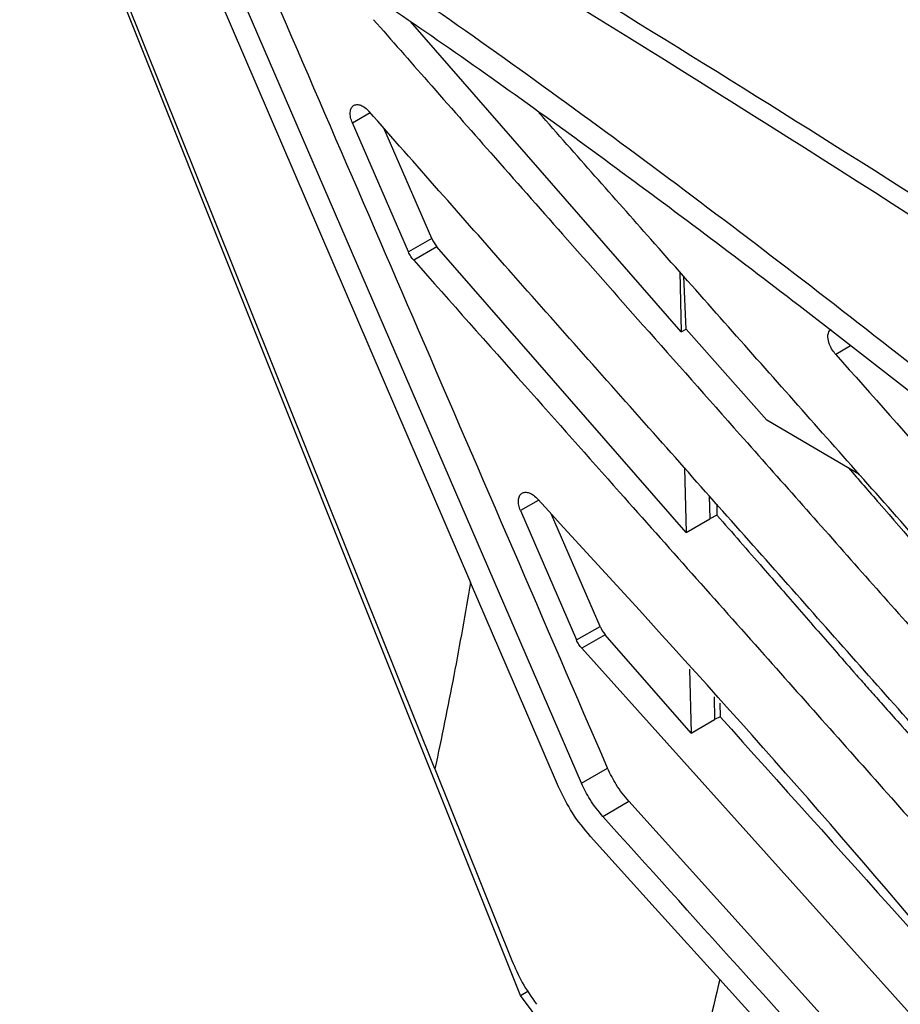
# Model space of a CAD drawing. Extents: x 106 to 315, y 19 to 260.
# Tile 80 of 132: x 129 to 136, y 224 to 232. Entities that reach past the tile are written whole.
import ezdxf

# ---------------------------------------------------------------- set-up
doc = ezdxf.new("R2010")
doc.units = 0
doc.layers.get('0').update_dxf_attribs({"linetype": 'CONTINUOUS'})

msp = doc.modelspace()

# ---------------------------------------------------------------- linework, layer by layer
at = {"color": 7, "linetype": 'CONTINUOUS'}
for p, q in [((132.7416, 224.4249), (128.9941, 233.8042)), ((132.0806, 226.1778), (129.0097, 233.8287)), ((129.7972, 233.5674), (132.3564, 227.6201)), ((133.2144, 226.0662), (130.3872, 232.6115)), ((133.9864, 229.5595), (131.8918, 231.9605)), ((131.8754, 230.1776), (131.4412, 231.178)), ((132.0557, 230.2817), (131.6852, 231.1357)), ((132.0557, 230.2817), (131.8754, 230.1776)), ((132.0963, 230.2173), (131.9163, 230.1134)), ((134.0247, 228.0068), (132.0963, 230.2173)), ((133.9749, 230.0235), (133.9864, 229.5595)), ((134.0234, 229.581), (134.0065, 229.9878)), ((133.9864, 229.5595), (134.0235, 229.581)), ((134.6477, 228.8766), (134.0235, 229.581)), ((135.3616, 228.4593), (134.6477, 228.8766)), ((134.0124, 228.5055), (134.0247, 228.0068)), ((134.202, 228.2918), (134.2065, 228.112)), ((134.2612, 228.2251), (134.2625, 228.1411)), ((132.7424, 228.1762), (133.1755, 227.1752)), ((133.3578, 227.2804), (132.982, 228.1466)), ((134.2625, 228.1411), (134.2065, 228.112)), ((134.0247, 228.0068), (134.2065, 228.112)), ((133.1755, 227.1752), (133.3578, 227.2804)), ((133.3984, 227.216), (133.2165, 227.111)), ((134.0631, 226.4541), (133.3984, 227.216)), ((133.2165, 227.111), (144.2221, 214.8613)), ((134.0509, 226.9487), (134.0631, 226.4541)), ((134.2405, 226.7362), (134.2449, 226.5593)), ((134.2856, 226.6856), (134.2872, 226.5807)), ((134.0631, 226.4541), (134.2449, 226.5593)), ((134.2872, 226.5813), (134.2449, 226.5593)), ((132.0806, 226.1778), (132.6761, 224.6942)), ((133.2144, 226.0662), (133.4166, 226.1829)), ((133.3788, 225.8099), (133.581, 225.9266)), ((144.3182, 214.0279), (133.581, 225.9266)), ((132.7416, 224.4249), (132.7999, 224.4586)), ((140.1792, 214.4844), (132.7416, 224.4249))]:
    msp.add_line(p, q, dxfattribs=at)
at = {"color": 8, "linetype": 'CONTINUOUS'}
for p, q in [((131.4412, 231.1779), (131.5782, 231.257)), ((135.2967, 229.4513), (135.1814, 229.3847)), ((132.8782, 228.2545), (132.7425, 228.1762))]:
    msp.add_line(p, q, dxfattribs=at)
at = {"color": 7, "linetype": 'CONTINUOUS', "flags": 128}
for points in [[(133.037, 226.039), (132.6968, 226.8296), (132.3566, 227.6202)], [(134.2841, 224.5473), (133.7839, 225.1008), (133.2835, 225.6544)], [(141.0102, 217.1051), (137.6472, 220.8262), (134.2841, 224.5473)]]:
    msp.add_lwpolyline(points, dxfattribs=at)
at = {"color": 7, "linetype": 'CONTINUOUS'}
for centre in [(132.1401, 230.2928), (133.4422, 227.2916)]:
    msp.add_ellipse(centre, major_axis=(-0.0744, 0.122), ratio=0.561362, start_param=1.327264, end_param=1.866594, dxfattribs=at)
for points, knots in [([(147.4441, 229.7249), (147.3232, 229.8311), (147.034, 230.0855), (146.5285, 230.5272), (145.88, 231.09), (145.1083, 231.7536), (144.3229, 232.4213), (143.4662, 233.1416), (142.5974, 233.8629), (141.6777, 234.6149), (140.8164, 235.3089), (139.9516, 235.9955), (139.0055, 236.7344), (137.9871, 237.5145), (137.0067, 238.2484), (136.2004, 238.8404), (135.7431, 239.1696), (135.5551, 239.305)], [0, 0, 0, 0, 0.0306841, 0.0734604, 0.12833, 0.1952937, 0.2692371, 0.3274549, 0.4123406, 0.489159, 0.5599945, 0.6298361, 0.7072439, 0.7982221, 0.8857952, 0.953054, 1, 1, 1, 1]), ([(132.6966, 237.4784), (133.8698, 236.6891), (136.2163, 235.1105), (139.7076, 232.5444), (142.0252, 230.7128), (143.1839, 229.797)], [0, 0, 0, 0, 0.333347, 0.66668, 1, 1, 1, 1]), ([(143.0741, 229.7336), (142.0863, 230.5165), (141.0014, 231.3762), (139.8164, 232.2776), (139.5244, 232.4986), (139.2324, 232.7186), (138.9402, 232.9374), (138.6479, 233.1552), (138.3555, 233.3718), (138.063, 233.5874), (137.7538, 233.8139), (137.3593, 234.1014), (136.9019, 234.4319), (136.3673, 234.8142), (135.7938, 235.2202), (135.0771, 235.7211), (134.3066, 236.2511), (133.572, 236.7475), (133.0146, 237.1192), (132.702, 237.3251), (132.5754, 237.4085)], [0, 0, 0, 0, 0.283898, 0.311783, 0.339668, 0.367553, 0.395439, 0.423325, 0.451211, 0.479097, 0.506984, 0.539579, 0.591846, 0.637619, 0.692135, 0.755394, 0.841796, 0.911364, 0.964099, 1, 1, 1, 1]), ([(142.0863, 226.4731), (140.9862, 227.2142), (138.7713, 228.7063), (135.4907, 230.8131), (132.2185, 232.8425), (130.0713, 234.0995), (128.9883, 234.7334)], [0, 0, 0, 0, 0.248079, 0.499482, 0.747578, 1, 1, 1, 1]), ([(141.9058, 226.3687), (140.4433, 227.3606), (137.5122, 229.3485), (133.1664, 232.1259), (130.302, 233.8165), (128.8671, 234.6634)], [0, 0, 0, 0, 0.332, 0.665353, 1, 1, 1, 1]), ([(141.3478, 224.6694), (140.6924, 225.2314), (139.4054, 226.3351), (137.49, 227.9295), (135.5779, 229.4671), (133.6534, 230.9351), (131.7175, 232.3279), (130.4358, 233.1552), (129.7972, 233.5674)], [0, 0, 0, 0, 0.170988, 0.335773, 0.499083, 0.66823, 0.834706, 1, 1, 1, 1]), ([(130.5603, 232.8555), (131.0433, 232.5352), (132.0186, 231.8886), (133.4798, 230.8389), (134.9515, 229.7311), (136.4375, 228.5617), (137.9714, 227.3113), (139.5986, 225.9478), (140.7187, 224.9853), (141.3055, 224.481)], [0, 0, 0, 0, 0.1341036, 0.2707525, 0.4059995, 0.5437758, 0.685572, 0.8352465, 1, 1, 1, 1]), ([(133.4166, 226.1829), (132.9292, 227.3127), (131.9878, 229.495), (131.0444, 231.6762), (130.5893, 232.7282)], [0, 0, 0, 0, 0.517665, 1, 1, 1, 1]), ([(131.6054, 231.9752), (131.7454, 231.8157), (132.0475, 231.4716), (132.5352, 230.9184), (133.0902, 230.2901), (133.7328, 229.5639), (134.4959, 228.7029), (135.3532, 227.7357), (136.1992, 226.7809), (136.9167, 225.9709), (137.6279, 225.1674), (138.5236, 224.1543), (139.6086, 222.9261), (140.7011, 221.6923), (141.7272, 220.5417), (142.8056, 219.341), (143.5822, 218.4807), (144.0012, 218.0165)], [0, 0, 0, 0, 0.034135, 0.073664, 0.118589, 0.168907, 0.229556, 0.303499, 0.376634, 0.434607, 0.477419, 0.549122, 0.652002, 0.740899, 0.814016, 0.899652, 1, 1, 1, 1]), ([(131.4412, 231.178), (131.4359, 231.1918), (131.4251, 231.22), (131.4234, 231.259), (131.431, 231.291), (131.4484, 231.3127), (131.4746, 231.3204), (131.5058, 231.3148), (131.5396, 231.2975), (131.5604, 231.2761), (131.5708, 231.2654)], [0, 0, 0, 0, 0.122479, 0.250428, 0.375738, 0.50011, 0.624476, 0.749799, 0.874798, 1, 1, 1, 1]), ([(144.1712, 217.1004), (143.8793, 217.4234), (143.3319, 218.0291), (142.5077, 218.9428), (141.6846, 219.8583), (140.8248, 220.8204), (139.9138, 221.8454), (138.8529, 223.0435), (137.846, 224.1814), (136.8342, 225.3243), (135.9123, 226.3644), (134.8715, 227.5374), (133.7792, 228.7683), (132.6751, 230.0123), (131.9314, 230.8562), (131.5708, 231.2654)], [0, 0, 0, 0, 0.068783, 0.129018, 0.194483, 0.263412, 0.333119, 0.411499, 0.516746, 0.573659, 0.653141, 0.736755, 0.821854, 0.913621, 1, 1, 1, 1]), ([(144.038, 218.7037), (143.7516, 219.0209), (143.2149, 219.6151), (142.3929, 220.5283), (141.5738, 221.4439), (140.6575, 222.4753), (139.6858, 223.5737), (138.7214, 224.6645), (137.7866, 225.7222), (136.8279, 226.8051), (135.8055, 227.9587), (134.7647, 229.1327), (133.7986, 230.2216), (133.1737, 230.9288), (132.8851, 231.2555)], [0, 0, 0, 0, 0.0762452, 0.1428529, 0.2192808, 0.2956059, 0.3893587, 0.4814, 0.5558504, 0.6416892, 0.7398878, 0.8312999, 0.9220733, 1, 1, 1, 1]), ([(131.9163, 230.1134), (131.9082, 230.1233), (131.8921, 230.143), (131.881, 230.1661), (131.8754, 230.1776)], [0, 0, 0, 0, 0.499994, 1, 1, 1, 1]), ([(131.9163, 230.1134), (132.2028, 229.79), (132.7332, 229.1915), (133.6373, 228.1743), (134.594, 227.099), (135.6386, 225.9242), (136.6701, 224.763), (137.8517, 223.4318), (139.0289, 222.1048), (140.1822, 220.8072), (141.1076, 219.7714), (141.8989, 218.8901), (142.5939, 218.119), (143.3135, 217.3216), (143.8393, 216.7399), (144.1249, 216.4238)], [0, 0, 0, 0, 0.070704, 0.130864, 0.222643, 0.306157, 0.388033, 0.47675, 0.597392, 0.678304, 0.760768, 0.824516, 0.871903, 0.930398, 1, 1, 1, 1]), ([(135.1816, 229.3849), (135.1729, 229.3957), (135.1537, 229.4194), (135.1356, 229.4561), (135.1253, 229.4884), (135.1201, 229.5194), (135.1222, 229.5472), (135.132, 229.5666), (135.1394, 229.5771), (135.1459, 229.5786), (135.1472, 229.5789)], [0, 0, 0, 0, 0.156354, 0.344103, 0.450209, 0.564246, 0.754573, 0.86685, 0.974059, 1, 1, 1, 1]), ([(135.1816, 229.3849), (135.4612, 229.07), (136.0157, 228.4455), (136.8399, 227.5166), (137.6496, 226.6036), (138.4448, 225.7065), (139.3031, 224.7374), (140.1081, 223.8279), (140.8238, 223.0205), (141.335, 222.4445), (141.7847, 221.9389), (142.2308, 221.4397), (142.7296, 220.8835), (143.2738, 220.2785), (143.652, 219.8594), (143.8483, 219.6418)], [0, 0, 0, 0, 0.096901, 0.192156, 0.285764, 0.377726, 0.468042, 0.583691, 0.657281, 0.716351, 0.760899, 0.812957, 0.870305, 0.932652, 1, 1, 1, 1]), ([(135.2801, 228.507), (135.3595, 228.4158), (135.6414, 228.0925), (136.1328, 227.5253), (136.855, 226.7091), (137.6301, 225.8336), (138.4137, 224.9491), (139.1545, 224.114), (139.7927, 223.3957), (140.346, 222.7737), (140.7577, 222.3116), (141.119, 221.907), (141.4802, 221.5034), (141.8423, 221.1011), (142.2443, 220.6551), (142.6674, 220.1862), (143.0744, 219.7357), (143.4797, 219.2871), (143.7907, 218.9427), (143.9978, 218.7134), (144.0623, 218.642)], [0, 0, 0, 0, 0.02751, 0.097616, 0.17086, 0.275181, 0.363337, 0.439369, 0.528814, 0.58162, 0.62847, 0.669365, 0.704803, 0.751432, 0.792185, 0.841026, 0.894725, 0.929905, 0.978171, 1, 1, 1, 1]), ([(132.7424, 228.1762), (132.7371, 228.19), (132.7263, 228.2182), (132.7251, 228.2575), (132.7332, 228.2898), (132.7512, 228.3119), (132.7781, 228.32), (132.8099, 228.3147), (132.8443, 228.2976), (132.8652, 228.2764), (132.8757, 228.2657)], [0, 0, 0, 0, 0.122474, 0.250418, 0.375739, 0.500107, 0.624468, 0.749786, 0.874784, 1, 1, 1, 1]), ([(144.2769, 215.5281), (143.2189, 216.6981), (141.708, 218.3689), (140.0246, 220.2486), (139.2898, 221.072), (138.9487, 221.4544), (138.7605, 221.6655), (138.662, 221.7761), (138.6116, 221.8326), (138.5861, 221.8612), (138.5733, 221.8755), (138.5669, 221.8827), (138.5637, 221.8863), (138.5621, 221.8882), (138.5613, 221.8891), (138.5609, 221.8895), (138.5607, 221.8897), (138.5606, 221.8898), (138.5605, 221.8899), (138.5605, 221.8899), (138.5605, 221.8899), (138.5605, 221.8899), (138.5605, 221.89), (138.5558, 221.8917), (138.5229, 221.9467), (137.5092, 222.8774), (135.68, 225.204), (133.8088, 227.2469), (132.8757, 228.2657)], [0, 0, 0, 0, 0.276575, 0.394972, 0.4428, 0.470284, 0.484918, 0.492458, 0.496284, 0.498211, 0.499178, 0.499662, 0.499904, 0.500025, 0.500086, 0.500116, 0.500132, 0.500139, 0.500143, 0.500145, 0.500146, 0.500146, 0.500147, 0.500147, 0.501174, 0.509886, 0.755577, 1, 1, 1, 1]), ([(134.2627, 228.1409), (134.3815, 228.0049), (134.594, 227.7616), (134.9028, 227.4071), (135.1438, 227.1306), (135.3223, 226.9259), (135.4374, 226.7963), (135.5428, 226.6777), (135.6679, 226.5374), (135.8209, 226.3657), (136.0358, 226.1248), (136.366, 225.7548), (136.8522, 225.2101), (137.4048, 224.591), (137.9154, 224.0192), (138.3144, 223.5725), (138.6449, 223.2029), (138.9466, 222.8655), (139.2329, 222.5455), (139.5008, 222.2462), (139.7504, 221.9676), (139.9815, 221.7096), (140.1943, 221.4723), (140.4426, 221.1958), (140.7581, 220.8448), (141.1496, 220.4103), (141.7274, 219.7708), (142.5061, 218.909), (143.3908, 217.9295), (143.9771, 217.2806), (144.2241, 217.0072)], [0, 0, 0, 0, 0.036341, 0.065008, 0.094632, 0.110162, 0.119676, 0.129454, 0.142041, 0.157436, 0.17564, 0.206903, 0.257036, 0.322269, 0.37359, 0.410998, 0.442561, 0.473153, 0.501893, 0.528779, 0.553814, 0.576996, 0.598325, 0.617802, 0.651597, 0.693056, 0.73518, 0.82452, 0.92609, 1, 1, 1, 1]), ([(132.3566, 227.6202), (132.3146, 227.3809), (132.2306, 226.9025), (132.1306, 226.4194), (132.0806, 226.1778)], [0, 0, 0, 0, 0.49998, 1, 1, 1, 1]), ([(133.2165, 227.111), (133.2084, 227.1209), (133.1923, 227.1406), (133.1811, 227.1636), (133.1755, 227.1752)], [0, 0, 0, 0, 0.499996, 1, 1, 1, 1]), ([(134.2874, 226.5812), (135.216, 225.5455), (137.662, 222.8176), (141.0131, 219.1047), (143.4338, 216.4264), (144.3295, 215.4355)], [0, 0, 0, 0, 0.278279, 0.732975, 1, 1, 1, 1]), ([(133.581, 225.9266), (133.5464, 225.9686), (133.4816, 226.0475), (133.4373, 226.1398), (133.4166, 226.1829)], [0, 0, 0, 0, 0.532854, 1, 1, 1, 1]), ([(133.3788, 225.8099), (133.3443, 225.8519), (133.2794, 225.9308), (133.2351, 226.0231), (133.2144, 226.0662)], [0, 0, 0, 0, 0.532694, 1, 1, 1, 1]), ([(133.2835, 225.6544), (133.2348, 225.7133), (133.1372, 225.8312), (133.0704, 225.9697), (133.037, 226.039)], [0, 0, 0, 0, 0.500006, 1, 1, 1, 1]), ([(144.1159, 213.9111), (142.7594, 215.4118), (140.5718, 217.8319), (136.9944, 221.7992), (134.7718, 224.2647), (133.3788, 225.8099)], [0, 0, 0, 0, 0.378604, 0.6105517, 1, 1, 1, 1]), ([(132.6761, 224.6942), (132.7013, 224.6369), (132.7536, 224.5178), (132.8279, 224.4112), (132.8665, 224.3559)], [0, 0, 0, 0, 0.481003, 1, 1, 1, 1]), ([(134.2841, 224.5473), (134.2223, 224.2856), (134.0986, 223.7623), (133.9681, 223.2376), (133.9029, 222.9752)], [0, 0, 0, 0, 0.499998, 1, 1, 1, 1])]:
    msp.add_open_spline(points, degree=3, knots=knots, dxfattribs=at)

doc.saveas('drawing.dxf')
